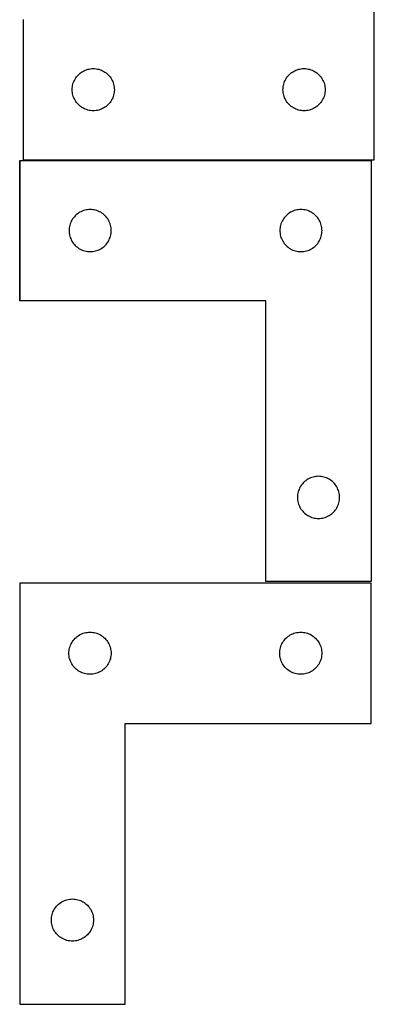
# Model space of a CAD drawing. Header units: millimetres. Extents: x 7 to 1243, y 7 to 2493.
# Tile 5 of 22: x 1091 to 1243, y 7 to 428. Entities that reach past the tile are written whole.
import ezdxf

# ---------------------------------------------------------------- set-up
doc = ezdxf.new("R2010")
doc.units = ezdxf.units.MM
doc.layers.add('COMMON', color=5, linetype='CONTINUOUS', true_color=0x0000ff)
doc.layers.add('CUT', color=7, linetype='CONTINUOUS', true_color=0x000000)

msp = doc.modelspace()

# ---------------------------------------------------------------- linework, layer by layer
at = {"layer": 'COMMON'}
for p, q in [((1091.183739, 368.041939), (1091.183739, 308.041939)), ((1241.283739, 368.14194), (1092.604731, 368.14194))]:
    msp.add_line(p, q, dxfattribs=at)
at = {"layer": 'CUT'}
for p, q in [((1242.604731, 368.24194), (1242.604731, 548.24194)), ((1092.604731, 428.24194), (1092.604731, 368.24194)), ((1115.464551, 403.720793), (1115.838173, 404.176053)), ((1115.838173, 404.176053), (1116.24077, 404.605901)), ((1116.24077, 404.605901), (1116.670619, 405.008498)), ((1116.670619, 405.008498), (1117.125879, 405.38212)), ((1117.125879, 405.38212), (1117.604599, 405.725167)), ((1117.604599, 405.725167), (1118.104731, 406.036169)), ((1118.104731, 406.036169), (1118.624133, 406.313795)), ((1118.624133, 406.313795), (1119.16058, 406.556856)), ((1119.16058, 406.556856), (1119.711776, 406.764311)), ((1119.711776, 406.764311), (1120.27536, 406.935273)), ((1120.27536, 406.935273), (1120.848918, 407.069008)), ((1120.848918, 407.069008), (1121.429996, 407.164944)), ((1121.429996, 407.164944), (1122.016103, 407.22267)), ((1122.016103, 407.22267), (1122.604731, 407.24194)), ((1122.604731, 407.24194), (1123.19336, 407.22267)), ((1123.19336, 407.22267), (1123.779467, 407.164944)), ((1123.779467, 407.164944), (1124.360544, 407.069008)), ((1124.360544, 407.069008), (1124.934103, 406.935273)), ((1124.934103, 406.935273), (1125.497687, 406.764311)), ((1125.497687, 406.764311), (1126.048882, 406.556856)), ((1126.048882, 406.556856), (1126.58533, 406.313795)), ((1126.58533, 406.313795), (1127.104731, 406.036169)), ((1127.104731, 406.036169), (1127.604863, 405.725167)), ((1127.604863, 405.725167), (1128.083584, 405.38212)), ((1128.083584, 405.38212), (1128.538844, 405.008498)), ((1128.538844, 405.008498), (1128.968692, 404.605901)), ((1128.968692, 404.605901), (1129.37129, 404.176053)), ((1129.37129, 404.176053), (1129.744911, 403.720793)), ((1205.464551, 403.720793), (1205.838173, 404.176053)), ((1205.838173, 404.176053), (1206.24077, 404.605901)), ((1206.24077, 404.605901), (1206.670619, 405.008498)), ((1206.670619, 405.008498), (1207.125879, 405.38212)), ((1207.125879, 405.38212), (1207.604599, 405.725167)), ((1207.604599, 405.725167), (1208.104731, 406.036169)), ((1208.104731, 406.036169), (1208.624133, 406.313795)), ((1208.624133, 406.313795), (1209.16058, 406.556856)), ((1209.16058, 406.556856), (1209.711776, 406.764311)), ((1209.711776, 406.764311), (1210.27536, 406.935273)), ((1210.27536, 406.935273), (1210.848918, 407.069008)), ((1210.848918, 407.069008), (1211.429996, 407.164944)), ((1211.429996, 407.164944), (1212.016103, 407.22267)), ((1212.016103, 407.22267), (1212.604731, 407.24194)), ((1212.604731, 407.24194), (1213.19336, 407.22267)), ((1213.19336, 407.22267), (1213.779467, 407.164944)), ((1213.779467, 407.164944), (1214.360544, 407.069008)), ((1214.360544, 407.069008), (1214.934103, 406.935273)), ((1214.934103, 406.935273), (1215.497687, 406.764311)), ((1215.497687, 406.764311), (1216.048882, 406.556856)), ((1216.048882, 406.556856), (1216.58533, 406.313795)), ((1216.58533, 406.313795), (1217.104731, 406.036169)), ((1217.104731, 406.036169), (1217.604863, 405.725167)), ((1217.604863, 405.725167), (1218.083584, 405.38212)), ((1218.083584, 405.38212), (1218.538844, 405.008498)), ((1218.538844, 405.008498), (1218.968692, 404.605901)), ((1218.968692, 404.605901), (1219.37129, 404.176053)), ((1219.37129, 404.176053), (1219.744911, 403.720793)), ((1113.681728, 399.416676), (1113.777664, 399.997753)), ((1113.777664, 399.997753), (1113.911399, 400.571312)), ((1113.911399, 400.571312), (1114.08236, 401.134895)), ((1114.08236, 401.134895), (1114.289816, 401.686091)), ((1114.289816, 401.686091), (1114.532877, 402.222538)), ((1114.532877, 402.222538), (1114.810503, 402.74194)), ((1114.810503, 402.74194), (1115.121505, 403.242072)), ((1115.121505, 403.242072), (1115.464551, 403.720793)), ((1129.744911, 403.720793), (1130.087958, 403.242072)), ((1130.087958, 403.242072), (1130.39896, 402.74194)), ((1130.39896, 402.74194), (1130.676586, 402.222538)), ((1130.676586, 402.222538), (1130.919647, 401.686091)), ((1130.919647, 401.686091), (1131.127103, 401.134895)), ((1131.127103, 401.134895), (1131.298064, 400.571312)), ((1131.298064, 400.571312), (1131.431799, 399.997753)), ((1131.431799, 399.997753), (1131.527735, 399.416676)), ((1203.681728, 399.416676), (1203.777664, 399.997753)), ((1203.777664, 399.997753), (1203.911399, 400.571312)), ((1203.911399, 400.571312), (1204.08236, 401.134895)), ((1204.08236, 401.134895), (1204.289816, 401.686091)), ((1204.289816, 401.686091), (1204.532877, 402.222538)), ((1204.532877, 402.222538), (1204.810503, 402.74194)), ((1204.810503, 402.74194), (1205.121505, 403.242072)), ((1205.121505, 403.242072), (1205.464551, 403.720793)), ((1219.744911, 403.720793), (1220.087958, 403.242072)), ((1220.087958, 403.242072), (1220.39896, 402.74194)), ((1220.39896, 402.74194), (1220.676586, 402.222538)), ((1220.676586, 402.222538), (1220.919647, 401.686091)), ((1220.919647, 401.686091), (1221.127103, 401.134895)), ((1221.127103, 401.134895), (1221.298064, 400.571312)), ((1221.298064, 400.571312), (1221.431799, 399.997753)), ((1221.431799, 399.997753), (1221.527735, 399.416676)), ((1113.604731, 398.24194), (1113.624001, 398.830568)), ((1113.624001, 397.653312), (1113.604731, 398.24194)), ((1113.624001, 398.830568), (1113.681728, 399.416676)), ((1113.681728, 397.067204), (1113.624001, 397.653312)), ((1113.777664, 396.486127), (1113.681728, 397.067204)), ((1113.911399, 395.912569), (1113.777664, 396.486127)), ((1114.08236, 395.348985), (1113.911399, 395.912569)), ((1131.298064, 395.912569), (1131.127103, 395.348985)), ((1131.431799, 396.486127), (1131.298064, 395.912569)), ((1131.527735, 397.067204), (1131.431799, 396.486127)), ((1131.527735, 399.416676), (1131.585462, 398.830568)), ((1131.585462, 397.653312), (1131.527735, 397.067204)), ((1131.585462, 398.830568), (1131.604731, 398.24194)), ((1131.604731, 398.24194), (1131.585462, 397.653312)), ((1203.604731, 398.24194), (1203.624001, 398.830568)), ((1203.624001, 397.653312), (1203.604731, 398.24194)), ((1203.624001, 398.830568), (1203.681728, 399.416676)), ((1203.681728, 397.067204), (1203.624001, 397.653312)), ((1203.777664, 396.486127), (1203.681728, 397.067204)), ((1203.911399, 395.912569), (1203.777664, 396.486127)), ((1204.08236, 395.348985), (1203.911399, 395.912569)), ((1221.298064, 395.912569), (1221.127103, 395.348985)), ((1221.431799, 396.486127), (1221.298064, 395.912569)), ((1221.527735, 397.067204), (1221.431799, 396.486127)), ((1221.527735, 399.416676), (1221.585462, 398.830568)), ((1221.585462, 397.653312), (1221.527735, 397.067204)), ((1221.585462, 398.830568), (1221.604731, 398.24194)), ((1221.604731, 398.24194), (1221.585462, 397.653312)), ((1114.289816, 394.797789), (1114.08236, 395.348985)), ((1114.532877, 394.261342), (1114.289816, 394.797789)), ((1114.810503, 393.74194), (1114.532877, 394.261342)), ((1115.121505, 393.241808), (1114.810503, 393.74194)), ((1115.464551, 392.763087), (1115.121505, 393.241808)), ((1115.838173, 392.307828), (1115.464551, 392.763087)), ((1116.24077, 391.877979), (1115.838173, 392.307828)), ((1116.670619, 391.475382), (1116.24077, 391.877979)), ((1117.125879, 391.10176), (1116.670619, 391.475382)), ((1128.538844, 391.475382), (1128.083584, 391.10176)), ((1128.968692, 391.877979), (1128.538844, 391.475382)), ((1129.37129, 392.307828), (1128.968692, 391.877979)), ((1129.744911, 392.763087), (1129.37129, 392.307828)), ((1130.087958, 393.241808), (1129.744911, 392.763087)), ((1130.39896, 393.74194), (1130.087958, 393.241808)), ((1130.676586, 394.261342), (1130.39896, 393.74194)), ((1130.919647, 394.797789), (1130.676586, 394.261342)), ((1131.127103, 395.348985), (1130.919647, 394.797789)), ((1204.289816, 394.797789), (1204.08236, 395.348985)), ((1204.532877, 394.261342), (1204.289816, 394.797789)), ((1204.810503, 393.74194), (1204.532877, 394.261342)), ((1205.121505, 393.241808), (1204.810503, 393.74194)), ((1205.464551, 392.763087), (1205.121505, 393.241808)), ((1205.838173, 392.307828), (1205.464551, 392.763087)), ((1206.24077, 391.877979), (1205.838173, 392.307828)), ((1206.670619, 391.475382), (1206.24077, 391.877979)), ((1207.125879, 391.10176), (1206.670619, 391.475382)), ((1218.538844, 391.475382), (1218.083584, 391.10176)), ((1218.968692, 391.877979), (1218.538844, 391.475382)), ((1219.37129, 392.307828), (1218.968692, 391.877979)), ((1219.744911, 392.763087), (1219.37129, 392.307828)), ((1220.087958, 393.241808), (1219.744911, 392.763087)), ((1220.39896, 393.74194), (1220.087958, 393.241808)), ((1220.676586, 394.261342), (1220.39896, 393.74194)), ((1220.919647, 394.797789), (1220.676586, 394.261342)), ((1221.127103, 395.348985), (1220.919647, 394.797789)), ((1117.604599, 390.758714), (1117.125879, 391.10176)), ((1118.104731, 390.447712), (1117.604599, 390.758714)), ((1118.624133, 390.170085), (1118.104731, 390.447712)), ((1119.16058, 389.927024), (1118.624133, 390.170085)), ((1119.711776, 389.719569), (1119.16058, 389.927024)), ((1120.27536, 389.548608), (1119.711776, 389.719569)), ((1120.848918, 389.414873), (1120.27536, 389.548608)), ((1121.429996, 389.318936), (1120.848918, 389.414873)), ((1122.016103, 389.26121), (1121.429996, 389.318936)), ((1122.604731, 389.24194), (1122.016103, 389.26121)), ((1123.19336, 389.26121), (1122.604731, 389.24194)), ((1123.779467, 389.318936), (1123.19336, 389.26121)), ((1124.360544, 389.414873), (1123.779467, 389.318936)), ((1124.934103, 389.548608), (1124.360544, 389.414873)), ((1125.497687, 389.719569), (1124.934103, 389.548608)), ((1126.048882, 389.927024), (1125.497687, 389.719569)), ((1126.58533, 390.170085), (1126.048882, 389.927024)), ((1127.104731, 390.447712), (1126.58533, 390.170085)), ((1127.604863, 390.758714), (1127.104731, 390.447712)), ((1128.083584, 391.10176), (1127.604863, 390.758714)), ((1207.604599, 390.758714), (1207.125879, 391.10176)), ((1208.104731, 390.447712), (1207.604599, 390.758714)), ((1208.624133, 390.170085), (1208.104731, 390.447712)), ((1209.16058, 389.927024), (1208.624133, 390.170085)), ((1209.711776, 389.719569), (1209.16058, 389.927024)), ((1210.27536, 389.548608), (1209.711776, 389.719569)), ((1210.848918, 389.414873), (1210.27536, 389.548608)), ((1211.429996, 389.318936), (1210.848918, 389.414873)), ((1212.016103, 389.26121), (1211.429996, 389.318936)), ((1212.604731, 389.24194), (1212.016103, 389.26121)), ((1213.19336, 389.26121), (1212.604731, 389.24194)), ((1213.779467, 389.318936), (1213.19336, 389.26121)), ((1214.360544, 389.414873), (1213.779467, 389.318936)), ((1214.934103, 389.548608), (1214.360544, 389.414873)), ((1215.497687, 389.719569), (1214.934103, 389.548608)), ((1216.048882, 389.927024), (1215.497687, 389.719569)), ((1216.58533, 390.170085), (1216.048882, 389.927024)), ((1217.104731, 390.447712), (1216.58533, 390.170085)), ((1217.604863, 390.758714), (1217.104731, 390.447712)), ((1218.083584, 391.10176), (1217.604863, 390.758714)), ((1091.283739, 308.041939), (1091.283739, 368.041939)), ((1091.283739, 368.041939), (1241.283739, 368.041939)), ((1092.604731, 368.24194), (1242.604731, 368.24194)), ((1241.283739, 368.041939), (1241.283739, 188.041939)), ((1115.804886, 345.182119), (1115.349627, 344.808497)), ((1116.283607, 345.525166), (1115.804886, 345.182119)), ((1116.783739, 345.836168), (1116.283607, 345.525166)), ((1117.303141, 346.113794), (1116.783739, 345.836168)), ((1117.839588, 346.356855), (1117.303141, 346.113794)), ((1118.390784, 346.56431), (1117.839588, 346.356855)), ((1118.954368, 346.735272), (1118.390784, 346.56431)), ((1119.527926, 346.869007), (1118.954368, 346.735272)), ((1120.109004, 346.964943), (1119.527926, 346.869007)), ((1120.695111, 347.022669), (1120.109004, 346.964943)), ((1121.283739, 347.041939), (1120.695111, 347.022669)), ((1121.872367, 347.022669), (1121.283739, 347.041939)), ((1122.458475, 346.964943), (1121.872367, 347.022669)), ((1123.039552, 346.869007), (1122.458475, 346.964943)), ((1123.613111, 346.735272), (1123.039552, 346.869007)), ((1124.176694, 346.56431), (1123.613111, 346.735272)), ((1124.72789, 346.356855), (1124.176694, 346.56431)), ((1125.264338, 346.113794), (1124.72789, 346.356855)), ((1125.783739, 345.836168), (1125.264338, 346.113794)), ((1126.283871, 345.525166), (1125.783739, 345.836168)), ((1126.762592, 345.182119), (1126.283871, 345.525166)), ((1127.217852, 344.808497), (1126.762592, 345.182119)), ((1205.804886, 345.182119), (1205.349627, 344.808497)), ((1206.283607, 345.525166), (1205.804886, 345.182119)), ((1206.783739, 345.836168), (1206.283607, 345.525166)), ((1207.303141, 346.113794), (1206.783739, 345.836168)), ((1207.839588, 346.356855), (1207.303141, 346.113794)), ((1208.390784, 346.56431), (1207.839588, 346.356855)), ((1208.954368, 346.735272), (1208.390784, 346.56431)), ((1209.527926, 346.869007), (1208.954368, 346.735272)), ((1210.109004, 346.964943), (1209.527926, 346.869007)), ((1210.695111, 347.022669), (1210.109004, 346.964943)), ((1211.283739, 347.041939), (1210.695111, 347.022669)), ((1211.872367, 347.022669), (1211.283739, 347.041939)), ((1212.458475, 346.964943), (1211.872367, 347.022669)), ((1213.039552, 346.869007), (1212.458475, 346.964943)), ((1213.613111, 346.735272), (1213.039552, 346.869007)), ((1214.176694, 346.56431), (1213.613111, 346.735272)), ((1214.72789, 346.356855), (1214.176694, 346.56431)), ((1215.264338, 346.113794), (1214.72789, 346.356855)), ((1215.783739, 345.836168), (1215.264338, 346.113794)), ((1216.283871, 345.525166), (1215.783739, 345.836168)), ((1216.762592, 345.182119), (1216.283871, 345.525166)), ((1217.217852, 344.808497), (1216.762592, 345.182119)), ((1112.761368, 340.934894), (1112.590407, 340.371311)), ((1112.968824, 341.48609), (1112.761368, 340.934894)), ((1113.211885, 342.022537), (1112.968824, 341.48609)), ((1113.489511, 342.541939), (1113.211885, 342.022537)), ((1113.800513, 343.042071), (1113.489511, 342.541939)), ((1114.143559, 343.520792), (1113.800513, 343.042071)), ((1114.517181, 343.976052), (1114.143559, 343.520792)), ((1114.919778, 344.4059), (1114.517181, 343.976052)), ((1115.349627, 344.808497), (1114.919778, 344.4059)), ((1127.6477, 344.4059), (1127.217852, 344.808497)), ((1128.050298, 343.976052), (1127.6477, 344.4059)), ((1128.423919, 343.520792), (1128.050298, 343.976052)), ((1128.766966, 343.042071), (1128.423919, 343.520792)), ((1129.077968, 342.541939), (1128.766966, 343.042071)), ((1129.355594, 342.022537), (1129.077968, 342.541939)), ((1129.598655, 341.48609), (1129.355594, 342.022537)), ((1129.80611, 340.934894), (1129.598655, 341.48609)), ((1129.977072, 340.371311), (1129.80611, 340.934894)), ((1202.761368, 340.934894), (1202.590407, 340.371311)), ((1202.968824, 341.48609), (1202.761368, 340.934894)), ((1203.211885, 342.022537), (1202.968824, 341.48609)), ((1203.489511, 342.541939), (1203.211885, 342.022537)), ((1203.800513, 343.042071), (1203.489511, 342.541939)), ((1204.143559, 343.520792), (1203.800513, 343.042071)), ((1204.517181, 343.976052), (1204.143559, 343.520792)), ((1204.919778, 344.4059), (1204.517181, 343.976052)), ((1205.349627, 344.808497), (1204.919778, 344.4059)), ((1217.6477, 344.4059), (1217.217852, 344.808497)), ((1218.050298, 343.976052), (1217.6477, 344.4059)), ((1218.423919, 343.520792), (1218.050298, 343.976052)), ((1218.766966, 343.042071), (1218.423919, 343.520792)), ((1219.077968, 342.541939), (1218.766966, 343.042071)), ((1219.355594, 342.022537), (1219.077968, 342.541939)), ((1219.598655, 341.48609), (1219.355594, 342.022537)), ((1219.80611, 340.934894), (1219.598655, 341.48609)), ((1219.977072, 340.371311), (1219.80611, 340.934894)), ((1112.303009, 338.630567), (1112.283739, 338.041939)), ((1112.283739, 338.041939), (1112.303009, 337.453311)), ((1112.360736, 339.216675), (1112.303009, 338.630567)), ((1112.303009, 337.453311), (1112.360736, 336.867203)), ((1112.456672, 339.797752), (1112.360736, 339.216675)), ((1112.360736, 336.867203), (1112.456672, 336.286126)), ((1112.590407, 340.371311), (1112.456672, 339.797752)), ((1130.110807, 339.797752), (1129.977072, 340.371311)), ((1130.206743, 339.216675), (1130.110807, 339.797752)), ((1130.110807, 336.286126), (1130.206743, 336.867203)), ((1130.26447, 338.630567), (1130.206743, 339.216675)), ((1130.206743, 336.867203), (1130.26447, 337.453311)), ((1130.283739, 338.041939), (1130.26447, 338.630567)), ((1130.26447, 337.453311), (1130.283739, 338.041939)), ((1202.303009, 338.630567), (1202.283739, 338.041939)), ((1202.283739, 338.041939), (1202.303009, 337.453311)), ((1202.360736, 339.216675), (1202.303009, 338.630567)), ((1202.303009, 337.453311), (1202.360736, 336.867203)), ((1202.456672, 339.797752), (1202.360736, 339.216675)), ((1202.360736, 336.867203), (1202.456672, 336.286126)), ((1202.590407, 340.371311), (1202.456672, 339.797752)), ((1220.110807, 339.797752), (1219.977072, 340.371311)), ((1220.206743, 339.216675), (1220.110807, 339.797752)), ((1220.110807, 336.286126), (1220.206743, 336.867203)), ((1220.26447, 338.630567), (1220.206743, 339.216675)), ((1220.206743, 336.867203), (1220.26447, 337.453311)), ((1220.283739, 338.041939), (1220.26447, 338.630567)), ((1220.26447, 337.453311), (1220.283739, 338.041939)), ((1112.456672, 336.286126), (1112.590407, 335.712568)), ((1112.590407, 335.712568), (1112.761368, 335.148984)), ((1112.761368, 335.148984), (1112.968824, 334.597788)), ((1112.968824, 334.597788), (1113.211885, 334.061341)), ((1113.211885, 334.061341), (1113.489511, 333.541939)), ((1113.489511, 333.541939), (1113.800513, 333.041807)), ((1113.800513, 333.041807), (1114.143559, 332.563086)), ((1114.143559, 332.563086), (1114.517181, 332.107827)), ((1128.050298, 332.107827), (1128.423919, 332.563086)), ((1128.423919, 332.563086), (1128.766966, 333.041807)), ((1128.766966, 333.041807), (1129.077968, 333.541939)), ((1129.077968, 333.541939), (1129.355594, 334.061341)), ((1129.355594, 334.061341), (1129.598655, 334.597788)), ((1129.598655, 334.597788), (1129.80611, 335.148984)), ((1129.80611, 335.148984), (1129.977072, 335.712568)), ((1129.977072, 335.712568), (1130.110807, 336.286126)), ((1202.456672, 336.286126), (1202.590407, 335.712568)), ((1202.590407, 335.712568), (1202.761368, 335.148984)), ((1202.761368, 335.148984), (1202.968824, 334.597788)), ((1202.968824, 334.597788), (1203.211885, 334.061341)), ((1203.211885, 334.061341), (1203.489511, 333.541939)), ((1203.489511, 333.541939), (1203.800513, 333.041807)), ((1203.800513, 333.041807), (1204.143559, 332.563086)), ((1204.143559, 332.563086), (1204.517181, 332.107827)), ((1218.050298, 332.107827), (1218.423919, 332.563086)), ((1218.423919, 332.563086), (1218.766966, 333.041807)), ((1218.766966, 333.041807), (1219.077968, 333.541939)), ((1219.077968, 333.541939), (1219.355594, 334.061341)), ((1219.355594, 334.061341), (1219.598655, 334.597788)), ((1219.598655, 334.597788), (1219.80611, 335.148984)), ((1219.80611, 335.148984), (1219.977072, 335.712568)), ((1219.977072, 335.712568), (1220.110807, 336.286126)), ((1114.517181, 332.107827), (1114.919778, 331.677978)), ((1114.919778, 331.677978), (1115.349627, 331.275381)), ((1115.349627, 331.275381), (1115.804886, 330.901759)), ((1115.804886, 330.901759), (1116.283607, 330.558713)), ((1116.283607, 330.558713), (1116.783739, 330.247711)), ((1116.783739, 330.247711), (1117.303141, 329.970084)), ((1117.303141, 329.970084), (1117.839588, 329.727023)), ((1117.839588, 329.727023), (1118.390784, 329.519568)), ((1118.390784, 329.519568), (1118.954368, 329.348607)), ((1118.954368, 329.348607), (1119.527926, 329.214872)), ((1119.527926, 329.214872), (1120.109004, 329.118935)), ((1120.109004, 329.118935), (1120.695111, 329.061209)), ((1120.695111, 329.061209), (1121.283739, 329.041939)), ((1121.283739, 329.041939), (1121.872367, 329.061209)), ((1121.872367, 329.061209), (1122.458475, 329.118935)), ((1122.458475, 329.118935), (1123.039552, 329.214872)), ((1123.039552, 329.214872), (1123.613111, 329.348607)), ((1123.613111, 329.348607), (1124.176694, 329.519568)), ((1124.176694, 329.519568), (1124.72789, 329.727023)), ((1124.72789, 329.727023), (1125.264338, 329.970084)), ((1125.264338, 329.970084), (1125.783739, 330.247711)), ((1125.783739, 330.247711), (1126.283871, 330.558713)), ((1126.283871, 330.558713), (1126.762592, 330.901759)), ((1126.762592, 330.901759), (1127.217852, 331.275381)), ((1127.217852, 331.275381), (1127.6477, 331.677978)), ((1127.6477, 331.677978), (1128.050298, 332.107827)), ((1204.517181, 332.107827), (1204.919778, 331.677978)), ((1204.919778, 331.677978), (1205.349627, 331.275381)), ((1205.349627, 331.275381), (1205.804886, 330.901759)), ((1205.804886, 330.901759), (1206.283607, 330.558713)), ((1206.283607, 330.558713), (1206.783739, 330.247711)), ((1206.783739, 330.247711), (1207.303141, 329.970084)), ((1207.303141, 329.970084), (1207.839588, 329.727023)), ((1207.839588, 329.727023), (1208.390784, 329.519568)), ((1208.390784, 329.519568), (1208.954368, 329.348607)), ((1208.954368, 329.348607), (1209.527926, 329.214872)), ((1209.527926, 329.214872), (1210.109004, 329.118935)), ((1210.109004, 329.118935), (1210.695111, 329.061209)), ((1210.695111, 329.061209), (1211.283739, 329.041939)), ((1211.283739, 329.041939), (1211.872367, 329.061209)), ((1211.872367, 329.061209), (1212.458475, 329.118935)), ((1212.458475, 329.118935), (1213.039552, 329.214872)), ((1213.039552, 329.214872), (1213.613111, 329.348607)), ((1213.613111, 329.348607), (1214.176694, 329.519568)), ((1214.176694, 329.519568), (1214.72789, 329.727023)), ((1214.72789, 329.727023), (1215.264338, 329.970084)), ((1215.264338, 329.970084), (1215.783739, 330.247711)), ((1215.783739, 330.247711), (1216.283871, 330.558713)), ((1216.283871, 330.558713), (1216.762592, 330.901759)), ((1216.762592, 330.901759), (1217.217852, 331.275381)), ((1217.217852, 331.275381), (1217.6477, 331.677978)), ((1217.6477, 331.677978), (1218.050298, 332.107827)), ((1196.283739, 308.041939), (1091.283739, 308.041939)), ((1196.283739, 188.041939), (1196.283739, 308.041939)), ((1213.783607, 231.525166), (1213.304886, 231.182119)), ((1214.283739, 231.836168), (1213.783607, 231.525166)), ((1214.803141, 232.113794), (1214.283739, 231.836168)), ((1215.339588, 232.356855), (1214.803141, 232.113794)), ((1215.890784, 232.56431), (1215.339588, 232.356855)), ((1216.454368, 232.735272), (1215.890784, 232.56431)), ((1217.027926, 232.869007), (1216.454368, 232.735272)), ((1217.609004, 232.964943), (1217.027926, 232.869007)), ((1218.195111, 233.022669), (1217.609004, 232.964943)), ((1218.783739, 233.041939), (1218.195111, 233.022669)), ((1219.372367, 233.022669), (1218.783739, 233.041939)), ((1219.958475, 232.964943), (1219.372367, 233.022669)), ((1220.539552, 232.869007), (1219.958475, 232.964943)), ((1221.113111, 232.735272), (1220.539552, 232.869007)), ((1221.676694, 232.56431), (1221.113111, 232.735272)), ((1222.22789, 232.356855), (1221.676694, 232.56431)), ((1222.764338, 232.113794), (1222.22789, 232.356855)), ((1223.283739, 231.836168), (1222.764338, 232.113794)), ((1223.783871, 231.525166), (1223.283739, 231.836168)), ((1224.262592, 231.182119), (1223.783871, 231.525166)), ((1210.468824, 227.48609), (1210.261368, 226.934894)), ((1210.711885, 228.022537), (1210.468824, 227.48609)), ((1210.989511, 228.541939), (1210.711885, 228.022537)), ((1211.300513, 229.042071), (1210.989511, 228.541939)), ((1211.643559, 229.520792), (1211.300513, 229.042071)), ((1212.017181, 229.976052), (1211.643559, 229.520792)), ((1212.419778, 230.4059), (1212.017181, 229.976052)), ((1212.849627, 230.808497), (1212.419778, 230.4059)), ((1213.304886, 231.182119), (1212.849627, 230.808497)), ((1224.717852, 230.808497), (1224.262592, 231.182119)), ((1225.1477, 230.4059), (1224.717852, 230.808497)), ((1225.550298, 229.976052), (1225.1477, 230.4059)), ((1225.923919, 229.520792), (1225.550298, 229.976052)), ((1226.266966, 229.042071), (1225.923919, 229.520792)), ((1226.577968, 228.541939), (1226.266966, 229.042071)), ((1226.855594, 228.022537), (1226.577968, 228.541939)), ((1227.098655, 227.48609), (1226.855594, 228.022537)), ((1227.30611, 226.934894), (1227.098655, 227.48609)), ((1209.803009, 224.630567), (1209.783739, 224.041939)), ((1209.783739, 224.041939), (1209.803009, 223.453311)), ((1209.860736, 225.216675), (1209.803009, 224.630567)), ((1209.803009, 223.453311), (1209.860736, 222.867203)), ((1209.956672, 225.797752), (1209.860736, 225.216675)), ((1210.090407, 226.371311), (1209.956672, 225.797752)), ((1210.261368, 226.934894), (1210.090407, 226.371311)), ((1227.477072, 226.371311), (1227.30611, 226.934894)), ((1227.610807, 225.797752), (1227.477072, 226.371311)), ((1227.706743, 225.216675), (1227.610807, 225.797752)), ((1227.76447, 224.630567), (1227.706743, 225.216675)), ((1227.706743, 222.867203), (1227.76447, 223.453311)), ((1227.783739, 224.041939), (1227.76447, 224.630567)), ((1227.76447, 223.453311), (1227.783739, 224.041939)), ((1209.860736, 222.867203), (1209.956672, 222.286126)), ((1209.956672, 222.286126), (1210.090407, 221.712568)), ((1210.090407, 221.712568), (1210.261368, 221.148984)), ((1210.261368, 221.148984), (1210.468824, 220.597788)), ((1210.468824, 220.597788), (1210.711885, 220.061341)), ((1210.711885, 220.061341), (1210.989511, 219.541939)), ((1210.989511, 219.541939), (1211.300513, 219.041807)), ((1211.300513, 219.041807), (1211.643559, 218.563086)), ((1225.923919, 218.563086), (1226.266966, 219.041807)), ((1226.266966, 219.041807), (1226.577968, 219.541939)), ((1226.577968, 219.541939), (1226.855594, 220.061341)), ((1226.855594, 220.061341), (1227.098655, 220.597788)), ((1227.098655, 220.597788), (1227.30611, 221.148984)), ((1227.30611, 221.148984), (1227.477072, 221.712568)), ((1227.477072, 221.712568), (1227.610807, 222.286126)), ((1227.610807, 222.286126), (1227.706743, 222.867203)), ((1211.643559, 218.563086), (1212.017181, 218.107827)), ((1212.017181, 218.107827), (1212.419778, 217.677978)), ((1212.419778, 217.677978), (1212.849627, 217.275381)), ((1212.849627, 217.275381), (1213.304886, 216.901759)), ((1213.304886, 216.901759), (1213.783607, 216.558713)), ((1213.783607, 216.558713), (1214.283739, 216.247711)), ((1214.283739, 216.247711), (1214.803141, 215.970084)), ((1214.803141, 215.970084), (1215.339588, 215.727023)), ((1215.339588, 215.727023), (1215.890784, 215.519568)), ((1215.890784, 215.519568), (1216.454368, 215.348607)), ((1216.454368, 215.348607), (1217.027926, 215.214872)), ((1217.027926, 215.214872), (1217.609004, 215.118935)), ((1217.609004, 215.118935), (1218.195111, 215.061209)), ((1218.195111, 215.061209), (1218.783739, 215.041939)), ((1218.783739, 215.041939), (1219.372367, 215.061209)), ((1219.372367, 215.061209), (1219.958475, 215.118935)), ((1219.958475, 215.118935), (1220.539552, 215.214872)), ((1220.539552, 215.214872), (1221.113111, 215.348607)), ((1221.113111, 215.348607), (1221.676694, 215.519568)), ((1221.676694, 215.519568), (1222.22789, 215.727023)), ((1222.22789, 215.727023), (1222.764338, 215.970084)), ((1222.764338, 215.970084), (1223.283739, 216.247711)), ((1223.283739, 216.247711), (1223.783871, 216.558713)), ((1223.783871, 216.558713), (1224.262592, 216.901759)), ((1224.262592, 216.901759), (1224.717852, 217.275381)), ((1224.717852, 217.275381), (1225.1477, 217.677978)), ((1225.1477, 217.677978), (1225.550298, 218.107827)), ((1225.550298, 218.107827), (1225.923919, 218.563086)), ((1091.199897, 187.464415), (1091.199897, 7.464415)), ((1241.199897, 187.464415), (1091.199897, 187.464415)), ((1241.283739, 188.041939), (1196.283739, 188.041939)), ((1241.199897, 127.464415), (1241.199897, 187.464415)), ((1114.835936, 163.828376), (1115.265784, 164.230973)), ((1115.265784, 164.230973), (1115.721044, 164.604595)), ((1115.721044, 164.604595), (1116.199765, 164.947641)), ((1116.199765, 164.947641), (1116.699897, 165.258643)), ((1116.699897, 165.258643), (1117.219298, 165.53627)), ((1117.219298, 165.53627), (1117.755746, 165.779331)), ((1117.755746, 165.779331), (1118.306941, 165.986786)), ((1118.306941, 165.986786), (1118.870525, 166.157747)), ((1118.870525, 166.157747), (1119.444084, 166.291482)), ((1119.444084, 166.291482), (1120.025161, 166.387419)), ((1120.025161, 166.387419), (1120.611268, 166.445145)), ((1120.611268, 166.445145), (1121.199897, 166.464415)), ((1121.199897, 166.464415), (1121.788525, 166.445145)), ((1121.788525, 166.445145), (1122.374632, 166.387419)), ((1122.374632, 166.387419), (1122.95571, 166.291482)), ((1122.95571, 166.291482), (1123.529268, 166.157747)), ((1123.529268, 166.157747), (1124.092852, 165.986786)), ((1124.092852, 165.986786), (1124.644048, 165.779331)), ((1124.644048, 165.779331), (1125.180495, 165.53627)), ((1125.180495, 165.53627), (1125.699897, 165.258643)), ((1125.699897, 165.258643), (1126.200029, 164.947641)), ((1126.200029, 164.947641), (1126.67875, 164.604595)), ((1126.67875, 164.604595), (1127.134009, 164.230973)), ((1127.134009, 164.230973), (1127.563858, 163.828376)), ((1204.835936, 163.828376), (1205.265784, 164.230973)), ((1205.265784, 164.230973), (1205.721044, 164.604595)), ((1205.721044, 164.604595), (1206.199765, 164.947641)), ((1206.199765, 164.947641), (1206.699897, 165.258643)), ((1206.699897, 165.258643), (1207.219298, 165.53627)), ((1207.219298, 165.53627), (1207.755746, 165.779331)), ((1207.755746, 165.779331), (1208.306941, 165.986786)), ((1208.306941, 165.986786), (1208.870525, 166.157747)), ((1208.870525, 166.157747), (1209.444084, 166.291482)), ((1209.444084, 166.291482), (1210.025161, 166.387419)), ((1210.025161, 166.387419), (1210.611268, 166.445145)), ((1210.611268, 166.445145), (1211.199897, 166.464415)), ((1211.199897, 166.464415), (1211.788525, 166.445145)), ((1211.788525, 166.445145), (1212.374632, 166.387419)), ((1212.374632, 166.387419), (1212.95571, 166.291482)), ((1212.95571, 166.291482), (1213.529268, 166.157747)), ((1213.529268, 166.157747), (1214.092852, 165.986786)), ((1214.092852, 165.986786), (1214.644048, 165.779331)), ((1214.644048, 165.779331), (1215.180495, 165.53627)), ((1215.180495, 165.53627), (1215.699897, 165.258643)), ((1215.699897, 165.258643), (1216.200029, 164.947641)), ((1216.200029, 164.947641), (1216.67875, 164.604595)), ((1216.67875, 164.604595), (1217.134009, 164.230973)), ((1217.134009, 164.230973), (1217.563858, 163.828376)), ((1112.506564, 159.793786), (1112.677525, 160.35737)), ((1112.677525, 160.35737), (1112.884981, 160.908566)), ((1112.884981, 160.908566), (1113.128042, 161.445013)), ((1113.128042, 161.445013), (1113.405668, 161.964415)), ((1113.405668, 161.964415), (1113.71667, 162.464547)), ((1113.71667, 162.464547), (1114.059717, 162.943268)), ((1114.059717, 162.943268), (1114.433338, 163.398527)), ((1114.433338, 163.398527), (1114.835936, 163.828376)), ((1127.563858, 163.828376), (1127.966455, 163.398527)), ((1127.966455, 163.398527), (1128.340077, 162.943268)), ((1128.340077, 162.943268), (1128.683123, 162.464547)), ((1128.683123, 162.464547), (1128.994125, 161.964415)), ((1128.994125, 161.964415), (1129.271751, 161.445013)), ((1129.271751, 161.445013), (1129.514812, 160.908566)), ((1129.514812, 160.908566), (1129.722268, 160.35737)), ((1129.722268, 160.35737), (1129.893229, 159.793786)), ((1202.506564, 159.793786), (1202.677525, 160.35737)), ((1202.677525, 160.35737), (1202.884981, 160.908566)), ((1202.884981, 160.908566), (1203.128042, 161.445013)), ((1203.128042, 161.445013), (1203.405668, 161.964415)), ((1203.405668, 161.964415), (1203.71667, 162.464547)), ((1203.71667, 162.464547), (1204.059717, 162.943268)), ((1204.059717, 162.943268), (1204.433338, 163.398527)), ((1204.433338, 163.398527), (1204.835936, 163.828376)), ((1217.563858, 163.828376), (1217.966455, 163.398527)), ((1217.966455, 163.398527), (1218.340077, 162.943268)), ((1218.340077, 162.943268), (1218.683123, 162.464547)), ((1218.683123, 162.464547), (1218.994125, 161.964415)), ((1218.994125, 161.964415), (1219.271751, 161.445013)), ((1219.271751, 161.445013), (1219.514812, 160.908566)), ((1219.514812, 160.908566), (1219.722268, 160.35737)), ((1219.722268, 160.35737), (1219.893229, 159.793786)), ((1112.199897, 157.464415), (1112.219166, 158.053043)), ((1112.219166, 156.875787), (1112.199897, 157.464415)), ((1112.219166, 158.053043), (1112.276893, 158.639151)), ((1112.276893, 156.289679), (1112.219166, 156.875787)), ((1112.276893, 158.639151), (1112.372829, 159.220228)), ((1112.372829, 155.708602), (1112.276893, 156.289679)), ((1112.372829, 159.220228), (1112.506564, 159.793786)), ((1112.506564, 155.135043), (1112.372829, 155.708602)), ((1129.893229, 159.793786), (1130.026964, 159.220228)), ((1130.026964, 155.708602), (1129.893229, 155.135043)), ((1130.026964, 159.220228), (1130.1229, 158.639151)), ((1130.1229, 156.289679), (1130.026964, 155.708602)), ((1130.1229, 158.639151), (1130.180627, 158.053043)), ((1130.180627, 156.875787), (1130.1229, 156.289679)), ((1130.180627, 158.053043), (1130.199897, 157.464415)), ((1130.199897, 157.464415), (1130.180627, 156.875787)), ((1202.199897, 157.464415), (1202.219166, 158.053043)), ((1202.219166, 156.875787), (1202.199897, 157.464415)), ((1202.219166, 158.053043), (1202.276893, 158.639151)), ((1202.276893, 156.289679), (1202.219166, 156.875787)), ((1202.276893, 158.639151), (1202.372829, 159.220228)), ((1202.372829, 155.708602), (1202.276893, 156.289679)), ((1202.372829, 159.220228), (1202.506564, 159.793786)), ((1202.506564, 155.135043), (1202.372829, 155.708602)), ((1219.893229, 159.793786), (1220.026964, 159.220228)), ((1220.026964, 155.708602), (1219.893229, 155.135043)), ((1220.026964, 159.220228), (1220.1229, 158.639151)), ((1220.1229, 156.289679), (1220.026964, 155.708602)), ((1220.1229, 158.639151), (1220.180627, 158.053043)), ((1220.180627, 156.875787), (1220.1229, 156.289679)), ((1220.180627, 158.053043), (1220.199897, 157.464415)), ((1220.199897, 157.464415), (1220.180627, 156.875787)), ((1112.677525, 154.57146), (1112.506564, 155.135043)), ((1112.884981, 154.020264), (1112.677525, 154.57146)), ((1113.128042, 153.483817), (1112.884981, 154.020264)), ((1113.405668, 152.964415), (1113.128042, 153.483817)), ((1113.71667, 152.464283), (1113.405668, 152.964415)), ((1114.059717, 151.985562), (1113.71667, 152.464283)), ((1114.433338, 151.530303), (1114.059717, 151.985562)), ((1114.835936, 151.100454), (1114.433338, 151.530303)), ((1127.966455, 151.530303), (1127.563858, 151.100454)), ((1128.340077, 151.985562), (1127.966455, 151.530303)), ((1128.683123, 152.464283), (1128.340077, 151.985562)), ((1128.994125, 152.964415), (1128.683123, 152.464283)), ((1129.271751, 153.483817), (1128.994125, 152.964415)), ((1129.514812, 154.020264), (1129.271751, 153.483817)), ((1129.722268, 154.57146), (1129.514812, 154.020264)), ((1129.893229, 155.135043), (1129.722268, 154.57146)), ((1202.677525, 154.57146), (1202.506564, 155.135043)), ((1202.884981, 154.020264), (1202.677525, 154.57146)), ((1203.128042, 153.483817), (1202.884981, 154.020264)), ((1203.405668, 152.964415), (1203.128042, 153.483817)), ((1203.71667, 152.464283), (1203.405668, 152.964415)), ((1204.059717, 151.985562), (1203.71667, 152.464283)), ((1204.433338, 151.530303), (1204.059717, 151.985562)), ((1204.835936, 151.100454), (1204.433338, 151.530303)), ((1217.966455, 151.530303), (1217.563858, 151.100454)), ((1218.340077, 151.985562), (1217.966455, 151.530303)), ((1218.683123, 152.464283), (1218.340077, 151.985562)), ((1218.994125, 152.964415), (1218.683123, 152.464283)), ((1219.271751, 153.483817), (1218.994125, 152.964415)), ((1219.514812, 154.020264), (1219.271751, 153.483817)), ((1219.722268, 154.57146), (1219.514812, 154.020264)), ((1219.893229, 155.135043), (1219.722268, 154.57146)), ((1115.265784, 150.697857), (1114.835936, 151.100454)), ((1115.721044, 150.324235), (1115.265784, 150.697857)), ((1116.199765, 149.981188), (1115.721044, 150.324235)), ((1116.699897, 149.670186), (1116.199765, 149.981188)), ((1117.219298, 149.39256), (1116.699897, 149.670186)), ((1117.755746, 149.149499), (1117.219298, 149.39256)), ((1118.306941, 148.942044), (1117.755746, 149.149499)), ((1118.870525, 148.771082), (1118.306941, 148.942044)), ((1119.444084, 148.637347), (1118.870525, 148.771082)), ((1120.025161, 148.541411), (1119.444084, 148.637347)), ((1120.611268, 148.483685), (1120.025161, 148.541411)), ((1121.199897, 148.464415), (1120.611268, 148.483685)), ((1121.788525, 148.483685), (1121.199897, 148.464415)), ((1122.374632, 148.541411), (1121.788525, 148.483685)), ((1122.95571, 148.637347), (1122.374632, 148.541411)), ((1123.529268, 148.771082), (1122.95571, 148.637347)), ((1124.092852, 148.942044), (1123.529268, 148.771082)), ((1124.644048, 149.149499), (1124.092852, 148.942044)), ((1125.180495, 149.39256), (1124.644048, 149.149499)), ((1125.699897, 149.670186), (1125.180495, 149.39256)), ((1126.200029, 149.981188), (1125.699897, 149.670186)), ((1126.67875, 150.324235), (1126.200029, 149.981188)), ((1127.134009, 150.697857), (1126.67875, 150.324235)), ((1127.563858, 151.100454), (1127.134009, 150.697857)), ((1205.265784, 150.697857), (1204.835936, 151.100454)), ((1205.721044, 150.324235), (1205.265784, 150.697857)), ((1206.199765, 149.981188), (1205.721044, 150.324235)), ((1206.699897, 149.670186), (1206.199765, 149.981188)), ((1207.219298, 149.39256), (1206.699897, 149.670186)), ((1207.755746, 149.149499), (1207.219298, 149.39256)), ((1208.306941, 148.942044), (1207.755746, 149.149499)), ((1208.870525, 148.771082), (1208.306941, 148.942044)), ((1209.444084, 148.637347), (1208.870525, 148.771082)), ((1210.025161, 148.541411), (1209.444084, 148.637347)), ((1210.611268, 148.483685), (1210.025161, 148.541411)), ((1211.199897, 148.464415), (1210.611268, 148.483685)), ((1211.788525, 148.483685), (1211.199897, 148.464415)), ((1212.374632, 148.541411), (1211.788525, 148.483685)), ((1212.95571, 148.637347), (1212.374632, 148.541411)), ((1213.529268, 148.771082), (1212.95571, 148.637347)), ((1214.092852, 148.942044), (1213.529268, 148.771082)), ((1214.644048, 149.149499), (1214.092852, 148.942044)), ((1215.180495, 149.39256), (1214.644048, 149.149499)), ((1215.699897, 149.670186), (1215.180495, 149.39256)), ((1216.200029, 149.981188), (1215.699897, 149.670186)), ((1216.67875, 150.324235), (1216.200029, 149.981188)), ((1217.134009, 150.697857), (1216.67875, 150.324235)), ((1217.563858, 151.100454), (1217.134009, 150.697857)), ((1136.199897, 7.464415), (1136.199897, 127.464415)), ((1136.199897, 127.464415), (1241.199897, 127.464415)), ((1107.765784, 50.230973), (1108.221044, 50.604595)), ((1108.221044, 50.604595), (1108.699765, 50.947641)), ((1108.699765, 50.947641), (1109.199897, 51.258643)), ((1109.199897, 51.258643), (1109.719298, 51.53627)), ((1109.719298, 51.53627), (1110.255746, 51.779331)), ((1110.255746, 51.779331), (1110.806941, 51.986786)), ((1110.806941, 51.986786), (1111.370525, 52.157747)), ((1111.370525, 52.157747), (1111.944084, 52.291482)), ((1111.944084, 52.291482), (1112.525161, 52.387419)), ((1112.525161, 52.387419), (1113.111268, 52.445145)), ((1113.111268, 52.445145), (1113.699897, 52.464415)), ((1113.699897, 52.464415), (1114.288525, 52.445145)), ((1114.288525, 52.445145), (1114.874632, 52.387419)), ((1114.874632, 52.387419), (1115.45571, 52.291482)), ((1115.45571, 52.291482), (1116.029268, 52.157747)), ((1116.029268, 52.157747), (1116.592852, 51.986786)), ((1116.592852, 51.986786), (1117.144048, 51.779331)), ((1117.144048, 51.779331), (1117.680495, 51.53627)), ((1117.680495, 51.53627), (1118.199897, 51.258643)), ((1118.199897, 51.258643), (1118.700029, 50.947641)), ((1118.700029, 50.947641), (1119.17875, 50.604595)), ((1119.17875, 50.604595), (1119.634009, 50.230973)), ((1105.006564, 45.793786), (1105.177525, 46.35737)), ((1105.177525, 46.35737), (1105.384981, 46.908566)), ((1105.384981, 46.908566), (1105.628042, 47.445013)), ((1105.628042, 47.445013), (1105.905668, 47.964415)), ((1105.905668, 47.964415), (1106.21667, 48.464547)), ((1106.21667, 48.464547), (1106.559717, 48.943268)), ((1106.559717, 48.943268), (1106.933338, 49.398527)), ((1106.933338, 49.398527), (1107.335936, 49.828376)), ((1107.335936, 49.828376), (1107.765784, 50.230973)), ((1119.634009, 50.230973), (1120.063858, 49.828376)), ((1120.063858, 49.828376), (1120.466455, 49.398527)), ((1120.466455, 49.398527), (1120.840077, 48.943268)), ((1120.840077, 48.943268), (1121.183123, 48.464547)), ((1121.183123, 48.464547), (1121.494125, 47.964415)), ((1121.494125, 47.964415), (1121.771751, 47.445013)), ((1121.771751, 47.445013), (1122.014812, 46.908566)), ((1122.014812, 46.908566), (1122.222268, 46.35737)), ((1122.222268, 46.35737), (1122.393229, 45.793786)), ((1104.699897, 43.464415), (1104.719166, 44.053043)), ((1104.719166, 42.875787), (1104.699897, 43.464415)), ((1104.719166, 44.053043), (1104.776893, 44.639151)), ((1104.776893, 42.289679), (1104.719166, 42.875787)), ((1104.776893, 44.639151), (1104.872829, 45.220228)), ((1104.872829, 41.708602), (1104.776893, 42.289679)), ((1104.872829, 45.220228), (1105.006564, 45.793786)), ((1122.393229, 45.793786), (1122.526964, 45.220228)), ((1122.526964, 45.220228), (1122.6229, 44.639151)), ((1122.6229, 42.289679), (1122.526964, 41.708602)), ((1122.6229, 44.639151), (1122.680627, 44.053043)), ((1122.680627, 42.875787), (1122.6229, 42.289679)), ((1122.680627, 44.053043), (1122.699897, 43.464415)), ((1122.699897, 43.464415), (1122.680627, 42.875787)), ((1105.006564, 41.135043), (1104.872829, 41.708602)), ((1105.177525, 40.57146), (1105.006564, 41.135043)), ((1105.384981, 40.020264), (1105.177525, 40.57146)), ((1105.628042, 39.483817), (1105.384981, 40.020264)), ((1105.905668, 38.964415), (1105.628042, 39.483817)), ((1106.21667, 38.464283), (1105.905668, 38.964415)), ((1106.559717, 37.985562), (1106.21667, 38.464283)), ((1106.933338, 37.530303), (1106.559717, 37.985562)), ((1120.840077, 37.985562), (1120.466455, 37.530303)), ((1121.183123, 38.464283), (1120.840077, 37.985562)), ((1121.494125, 38.964415), (1121.183123, 38.464283)), ((1121.771751, 39.483817), (1121.494125, 38.964415)), ((1122.014812, 40.020264), (1121.771751, 39.483817)), ((1122.222268, 40.57146), (1122.014812, 40.020264)), ((1122.393229, 41.135043), (1122.222268, 40.57146)), ((1122.526964, 41.708602), (1122.393229, 41.135043)), ((1107.335936, 37.100454), (1106.933338, 37.530303)), ((1107.765784, 36.697857), (1107.335936, 37.100454)), ((1108.221044, 36.324235), (1107.765784, 36.697857)), ((1108.699765, 35.981188), (1108.221044, 36.324235)), ((1109.199897, 35.670186), (1108.699765, 35.981188)), ((1109.719298, 35.39256), (1109.199897, 35.670186)), ((1110.255746, 35.149499), (1109.719298, 35.39256)), ((1110.806941, 34.942044), (1110.255746, 35.149499)), ((1111.370525, 34.771082), (1110.806941, 34.942044)), ((1111.944084, 34.637347), (1111.370525, 34.771082)), ((1112.525161, 34.541411), (1111.944084, 34.637347)), ((1113.111268, 34.483685), (1112.525161, 34.541411)), ((1113.699897, 34.464415), (1113.111268, 34.483685)), ((1114.288525, 34.483685), (1113.699897, 34.464415)), ((1114.874632, 34.541411), (1114.288525, 34.483685)), ((1115.45571, 34.637347), (1114.874632, 34.541411)), ((1116.029268, 34.771082), (1115.45571, 34.637347)), ((1116.592852, 34.942044), (1116.029268, 34.771082)), ((1117.144048, 35.149499), (1116.592852, 34.942044)), ((1117.680495, 35.39256), (1117.144048, 35.149499)), ((1118.199897, 35.670186), (1117.680495, 35.39256)), ((1118.700029, 35.981188), (1118.199897, 35.670186)), ((1119.17875, 36.324235), (1118.700029, 35.981188)), ((1119.634009, 36.697857), (1119.17875, 36.324235)), ((1120.063858, 37.100454), (1119.634009, 36.697857)), ((1120.466455, 37.530303), (1120.063858, 37.100454)), ((1091.199897, 7.464415), (1136.199897, 7.464415))]:
    msp.add_line(p, q, dxfattribs=at)

doc.saveas('drawing.dxf')
